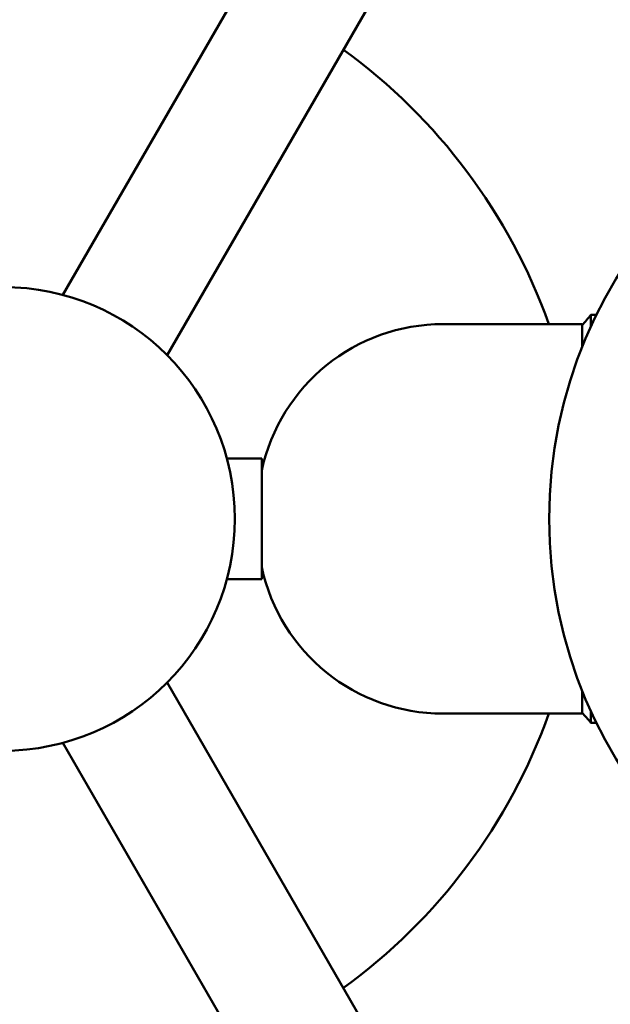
# Model space of a CAD drawing. Header units: millimetres. Extents: x 188 to 1913, y 148 to 2839.
# Tile 145 of 211: x 700 to 764, y 332 to 438. Entities that reach past the tile are written whole.
import ezdxf

# ---------------------------------------------------------------- set-up
doc = ezdxf.new("R2010")
doc.units = ezdxf.units.MM
doc.header["$LTSCALE"] = 10
doc.layers.add('Widoczne (ISO)', color=7, linetype='Continuous', lineweight=50)

msp = doc.modelspace()

# ---------------------------------------------------------------- linework, layer by layer
at = {"layer": 'Widoczne (ISO)'}
for p, q in [((704.9, 408.51), (759.77, 503.57)), ((716.15, 402.01), (771.03, 497.07)), ((761.85, 405.09), (761.85, 406.36)), ((761.85, 406.36), (762.45, 406.36)), ((745.9, 405.36), (760.9, 405.36)), ((760.9, 402.87), (760.9, 405.36)), ((722.59, 390.86), (726.35, 390.86)), ((726.35, 377.86), (726.35, 390.86)), ((722.59, 377.86), (726.35, 377.86)), ((716.15, 366.7), (771.03, 271.65)), ((760.9, 363.36), (760.9, 365.85)), ((745.9, 363.36), (760.9, 363.36)), ((761.85, 362.36), (761.85, 363.63)), ((761.85, 362.36), (762.45, 362.36)), ((704.9, 360.2), (759.77, 265.15))]:
    msp.add_line(p, q, dxfattribs=at)
for centre, radius in [((807.35, 384.36), 50), ((698.45, 384.36), 25)]:
    msp.add_circle(centre, radius, dxfattribs=at)
for centre, radius, start, end in [((698.45, 384.36), 62.5, 19.6334, 54.0304), ((799.77, 373.77), 50, 139.3225, 141.0169), ((745.9, 385.36), 20, 90, 167.8228), ((745.9, 383.36), 20, 192.1772, 270), ((698.45, 384.36), 62.5, 305.9696, 340.3666), ((799.77, 394.95), 50, 218.9831, 220.6775)]:
    msp.add_arc(centre, radius, start, end, dxfattribs=at)

doc.saveas('drawing.dxf')
